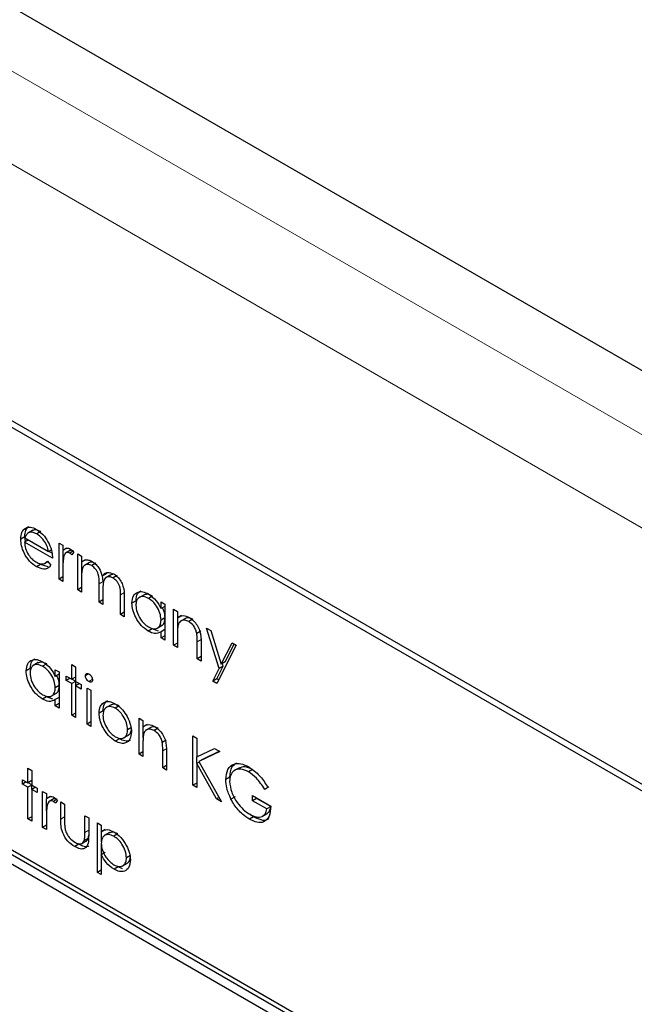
# Paper-space layout 'Blatt4' of a CAD drawing. Header units: millimetres. Extents: x 5 to 418, y 2 to 292.
# Tile 44 of 117: x 121.81 to 123.6, y 186.98 to 189.85. Entities that reach past the tile are written whole.
import ezdxf

# ---------------------------------------------------------------- set-up
doc = ezdxf.new("R2010")
doc.units = ezdxf.units.MM

psp = doc.layouts.new('Blatt4')

# ---------------------------------------------------------------- linework, layer by layer
at = {"color": 7, "linetype": 'Continuous', "lineweight": 25}
for p, q in [((129.3521, 185.5184), (118.1076, 192.0097)), ((126.6938, 185.8455), (120.7423, 189.2813)), ((126.6769, 185.8358), (120.7844, 189.2375)), ((121.8314, 188.3712), (121.8196, 188.3644)), ((121.844, 188.3608), (121.8293, 188.3523)), ((121.8441, 188.3607), (121.8323, 188.3539)), ((121.8676, 188.357), (121.8558, 188.3502)), ((121.8209, 188.3422), (121.8091, 188.3354)), ((121.8315, 188.3329), (121.8203, 188.3264)), ((121.9018, 188.2793), (121.8203, 188.3264)), ((121.8227, 188.3278), (121.8209, 188.3422)), ((121.8215, 188.3387), (121.8906, 188.2987)), ((121.8981, 188.303), (121.8906, 188.2987)), ((121.9004, 188.2938), (121.8912, 188.2991)), ((121.921, 188.3237), (121.9322, 188.3172)), ((121.921, 188.2184), (121.921, 188.3237)), ((121.9322, 188.3172), (121.9322, 188.3017)), ((121.944, 188.3085), (121.9322, 188.3017)), ((121.9328, 188.2672), (121.9328, 188.302)), ((121.9548, 188.3025), (121.9401, 188.294)), ((121.9617, 188.2999), (121.9523, 188.2945)), ((121.9642, 188.297), (121.958, 188.2893)), ((121.8783, 188.2639), (121.8884, 188.2697)), ((121.8871, 188.2712), (121.897, 188.2595)), ((121.9754, 188.2923), (121.9866, 188.2858)), ((121.9754, 188.187), (121.9754, 188.2923)), ((121.9866, 188.2858), (121.9866, 188.2675)), ((121.9984, 188.2743), (121.9866, 188.2675)), ((121.9872, 188.2294), (121.9872, 188.2679)), ((121.8667, 188.2615), (121.8549, 188.2547)), ((121.8888, 188.2543), (121.8667, 188.2615)), ((121.9322, 188.2473), (121.9322, 188.2119)), ((122.0096, 188.267), (121.9949, 188.2585)), ((122.0278, 188.2645), (122.0161, 188.2577)), ((121.9322, 188.2249), (121.921, 188.2184)), ((121.9322, 188.2119), (121.921, 188.2184)), ((121.9866, 188.2248), (121.9866, 188.1806)), ((122.0588, 188.2342), (122.047, 188.2273)), ((122.0495, 188.2113), (122.048, 188.2279)), ((122.072, 188.2312), (122.0573, 188.2226)), ((122.0588, 188.2342), (122.0621, 188.2378)), ((122.0903, 188.2285), (122.0785, 188.2217)), ((121.9866, 188.1935), (121.9754, 188.187)), ((121.9866, 188.1806), (121.9754, 188.187)), ((122.0377, 188.151), (122.0377, 188.2045)), ((122.0489, 188.1855), (122.0489, 188.1446)), ((122.0489, 188.1575), (122.0377, 188.151)), ((122.1001, 188.115), (122.1001, 188.1721)), ((122.1113, 188.1656), (122.1113, 188.1086)), ((122.1455, 188.1554), (122.1337, 188.1485)), ((122.1688, 188.1727), (122.154, 188.1642)), ((122.1935, 188.1689), (122.1817, 188.1621)), ((122.0489, 188.1446), (122.0377, 188.151)), ((122.2184, 188.1325), (122.2184, 188.152)), ((122.2184, 188.152), (122.2296, 188.1455)), ((122.2296, 188.1389), (122.2184, 188.1325)), ((122.2296, 188.1455), (122.2296, 188.0402)), ((122.2552, 188.1307), (122.2664, 188.1243)), ((122.2552, 188.0255), (122.2552, 188.1307)), ((122.2664, 188.1243), (122.2664, 188.1053)), ((122.1113, 188.1215), (122.1001, 188.115)), ((122.1113, 188.1086), (122.1001, 188.115)), ((122.2296, 188.1056), (122.2184, 188.0991)), ((122.2782, 188.1121), (122.2664, 188.1053)), ((122.267, 188.0732), (122.267, 188.1056)), ((122.2897, 188.1038), (122.275, 188.0953)), ((122.3109, 188.1011), (122.2991, 188.0943)), ((122.193, 188.0732), (122.1812, 188.0664)), ((122.2113, 188.0664), (122.193, 188.0732)), ((122.207, 188.0751), (122.2217, 188.0836)), ((122.2296, 188.0714), (122.2184, 188.0649)), ((122.3344, 188.0668), (122.3227, 188.06)), ((122.3512, 188.0753), (122.3632, 188.0684)), ((122.388, 187.9578), (122.3512, 188.0753)), ((122.3632, 188.0684), (122.3941, 187.9699)), ((122.2184, 188.0467), (122.2184, 188.0649)), ((122.2296, 188.0532), (122.2184, 188.0467)), ((122.2296, 188.0402), (122.2184, 188.0467)), ((122.2664, 188.0571), (122.2664, 188.019)), ((122.2664, 188.0319), (122.2552, 188.0255)), ((122.2664, 188.019), (122.2552, 188.0255)), ((122.324, 187.9858), (122.324, 188.0353)), ((122.3352, 188.0331), (122.3352, 187.9793)), ((122.4375, 188.0255), (122.3815, 187.9138)), ((122.3941, 187.9699), (122.4254, 188.0325)), ((122.4059, 187.9768), (122.4319, 188.0287)), ((122.4254, 188.0325), (122.4375, 188.0255)), ((122.3352, 187.9922), (122.324, 187.9858)), ((122.3352, 187.9793), (122.324, 187.9858)), ((121.8369, 187.9574), (121.8251, 187.9506)), ((121.8601, 187.9747), (121.8454, 187.9662)), ((121.8849, 187.9709), (121.8731, 187.9641)), ((121.9098, 187.9345), (121.9098, 187.954)), ((121.9098, 187.954), (121.921, 187.9475)), ((121.9578, 187.9688), (121.969, 187.9623)), ((121.9578, 187.9263), (121.9578, 187.9688)), ((121.969, 187.9623), (121.969, 187.9198)), ((122.3695, 187.9208), (122.388, 187.9578)), ((122.3812, 187.9276), (122.3998, 187.9646)), ((122.3998, 187.9646), (122.388, 187.9578)), ((122.4059, 187.9768), (122.3941, 187.9699)), ((122.3998, 187.9646), (122.3975, 187.9719)), ((123.4942, 186.4261), (120.9015, 187.9229)), ((123.506, 186.4329), (120.9133, 187.9297)), ((121.921, 187.941), (121.9098, 187.9345)), ((121.921, 187.9475), (121.921, 187.8423)), ((121.9418, 187.9355), (121.9578, 187.9263)), ((121.9418, 187.9226), (121.9418, 187.9355)), ((121.953, 187.9291), (121.9418, 187.9226)), ((121.9578, 187.9134), (121.9418, 187.9226)), ((121.969, 187.9328), (121.9578, 187.9263)), ((121.969, 187.9205), (121.9584, 187.9266)), ((122.0073, 187.9419), (121.9978, 187.9364)), ((122.0184, 187.9253), (122.0081, 187.9194)), ((122.3812, 187.9276), (122.3695, 187.9208)), ((122.3868, 187.9243), (122.3812, 187.9276)), ((120.9015, 187.8957), (123.4942, 186.3989)), ((121.921, 187.9076), (121.9098, 187.9011)), ((121.969, 187.9198), (121.9578, 187.9134)), ((121.9578, 187.821), (121.9578, 187.9134)), ((121.969, 187.9198), (121.985, 187.9106)), ((121.9802, 187.9134), (121.969, 187.9069)), ((121.969, 187.9069), (121.969, 187.8146)), ((121.985, 187.8977), (121.969, 187.9069)), ((121.9696, 187.9072), (121.9696, 187.9195)), ((121.985, 187.9106), (121.985, 187.8977)), ((122.0026, 187.9004), (122.0138, 187.894)), ((122.0026, 187.7952), (122.0026, 187.9004)), ((122.0138, 187.894), (122.0138, 187.7887)), ((122.3815, 187.9138), (122.3695, 187.9208)), ((121.8844, 187.8752), (121.8726, 187.8684)), ((121.9027, 187.8684), (121.8844, 187.8752)), ((121.8984, 187.8772), (121.9131, 187.8857)), ((121.921, 187.8734), (121.9098, 187.8669)), ((121.9098, 187.8487), (121.9098, 187.8669)), ((121.921, 187.8552), (121.9098, 187.8487)), ((121.921, 187.8423), (121.9098, 187.8487)), ((122.0729, 187.8519), (122.0581, 187.8434)), ((122.0967, 187.8486), (122.0849, 187.8418)), ((121.969, 187.8275), (121.9578, 187.821)), ((121.969, 187.8146), (121.9578, 187.821)), ((122.0495, 187.834), (122.0377, 187.8272)), ((122.1545, 187.8127), (122.1657, 187.8063)), ((122.1545, 187.7075), (122.1545, 187.8127)), ((122.0138, 187.8017), (122.0026, 187.7952)), ((122.0138, 187.7887), (122.0026, 187.7952)), ((122.1327, 187.7859), (122.1209, 187.7791)), ((122.1657, 187.8063), (122.1657, 187.7873)), ((122.1775, 187.7941), (122.1657, 187.7873)), ((122.1663, 187.7552), (122.1663, 187.7876)), ((122.189, 187.7859), (122.1743, 187.7774)), ((122.2102, 187.7831), (122.1984, 187.7763)), ((122.0968, 187.7526), (122.085, 187.7458)), ((122.109, 187.7549), (122.1237, 187.7634)), ((122.3112, 187.7611), (122.3224, 187.7546)), ((122.3112, 187.617), (122.3112, 187.7611)), ((122.3224, 187.7546), (122.3224, 187.6997)), ((122.1657, 187.7391), (122.1657, 187.701)), ((122.2337, 187.7488), (122.2219, 187.742)), ((122.3224, 187.6997), (122.3744, 187.7246)), ((122.3744, 187.7246), (122.3903, 187.7154)), ((122.1657, 187.714), (122.1545, 187.7075)), ((122.1657, 187.701), (122.1545, 187.7075)), ((122.2232, 187.6678), (122.2232, 187.7173)), ((122.2344, 187.7151), (122.2344, 187.6613)), ((122.323, 187.6804), (122.323, 187.7)), ((122.3903, 187.7154), (122.329, 187.6861)), ((122.3408, 187.6929), (122.329, 187.6861)), ((122.3892, 187.716), (122.3408, 187.6929)), ((121.8299, 187.6665), (121.8411, 187.66)), ((121.8299, 187.624), (121.8299, 187.6665)), ((122.2344, 187.6743), (122.2232, 187.6678)), ((122.2344, 187.6613), (122.2232, 187.6678)), ((122.33, 187.6845), (122.3224, 187.6801)), ((122.3224, 187.6801), (122.3224, 187.6106)), ((122.3802, 187.5772), (122.3224, 187.6801)), ((122.329, 187.6861), (122.3951, 187.5686)), ((122.4468, 187.6682), (122.432, 187.6597)), ((121.8411, 187.66), (121.8411, 187.6175)), ((122.4189, 187.6405), (122.4071, 187.6337)), ((122.4856, 187.6629), (122.4738, 187.6561)), ((121.8139, 187.6332), (121.8299, 187.624)), ((121.8139, 187.6203), (121.8139, 187.6332)), ((121.8251, 187.6268), (121.8139, 187.6203)), ((121.8299, 187.6111), (121.8139, 187.6203)), ((121.8411, 187.6305), (121.8299, 187.624)), ((121.8411, 187.6175), (121.8299, 187.6111)), ((121.8299, 187.5187), (121.8299, 187.6111)), ((121.8411, 187.6182), (121.8305, 187.6243)), ((121.8411, 187.6175), (121.8571, 187.6083)), ((121.8523, 187.6111), (121.8411, 187.6046)), ((121.8417, 187.605), (121.8417, 187.6172)), ((121.8571, 187.6083), (121.8571, 187.5954)), ((122.3224, 187.6235), (122.3112, 187.617)), ((122.3224, 187.6106), (122.3112, 187.617)), ((122.5324, 187.6119), (122.5207, 187.605)), ((122.5303, 187.61), (122.5207, 187.605)), ((121.8411, 187.6046), (121.8411, 187.5123)), ((121.8571, 187.5954), (121.8411, 187.6046)), ((121.873, 187.5991), (121.8842, 187.5926)), ((121.873, 187.4938), (121.873, 187.5991)), ((121.8842, 187.5926), (121.8842, 187.5771)), ((121.896, 187.5839), (121.8842, 187.5771)), ((121.9068, 187.5779), (121.8921, 187.5694)), ((122.3878, 187.5816), (122.3802, 187.5772)), ((122.4342, 187.5832), (122.4224, 187.5764)), ((122.4855, 187.5866), (122.5383, 187.5561)), ((122.4855, 187.5718), (122.4855, 187.5866)), ((122.4973, 187.5786), (122.4855, 187.5718)), ((122.4973, 187.5786), (122.4973, 187.5798)), ((122.5388, 187.5546), (122.4973, 187.5786)), ((121.8848, 187.5426), (121.8848, 187.5775)), ((121.9137, 187.5753), (121.9044, 187.5699)), ((121.9162, 187.5724), (121.9101, 187.5647)), ((121.9258, 187.5686), (121.937, 187.5622)), ((121.9258, 187.5183), (121.9258, 187.5686)), ((121.937, 187.5622), (121.937, 187.5133)), ((122.3951, 187.5686), (122.3802, 187.5772)), ((122.5271, 187.5478), (122.4855, 187.5718)), ((122.5379, 187.5541), (122.5271, 187.5478)), ((121.8411, 187.5252), (121.8299, 187.5187)), ((121.8842, 187.5227), (121.8842, 187.4874)), ((121.9962, 187.528), (122.0074, 187.5215)), ((121.9962, 187.4792), (121.9962, 187.528)), ((122.0074, 187.5215), (122.0074, 187.4703)), ((122.4882, 187.5247), (122.4765, 187.5179)), ((122.4882, 187.5247), (122.4785, 187.5317)), ((122.5137, 187.5262), (122.5285, 187.5347)), ((121.8411, 187.5123), (121.8299, 187.5187)), ((121.8842, 187.5003), (121.873, 187.4938)), ((121.8842, 187.4874), (121.873, 187.4938)), ((122.033, 187.5068), (122.0441, 187.5003)), ((122.033, 187.3627), (122.033, 187.5068)), ((122.0441, 187.5003), (122.0441, 187.4808)), ((122.0061, 187.4614), (122.0074, 187.4715)), ((122.0559, 187.4876), (122.0441, 187.4808)), ((122.0447, 187.4514), (122.0447, 187.4812)), ((122.0677, 187.4786), (122.053, 187.4701)), ((122.0927, 187.4748), (122.0809, 187.468)), ((121.9785, 187.4447), (121.9667, 187.4379)), ((121.9872, 187.4467), (122.0019, 187.4552)), ((122.0061, 187.4614), (121.9943, 187.4546)), ((122.0447, 187.4145), (122.0447, 187.4439)), ((122.0559, 187.4209), (122.0441, 187.4141)), ((122.0441, 187.4141), (122.0441, 187.3563)), ((122.1295, 187.4122), (122.1177, 187.4054)), ((122.0931, 187.3785), (122.0813, 187.3717)), ((122.1064, 187.3734), (122.0931, 187.3785)), ((122.1054, 187.3813), (122.1202, 187.3898)), ((122.0441, 187.3692), (122.033, 187.3627)), ((122.0441, 187.3563), (122.033, 187.3627))]:
    psp.add_line(p, q, dxfattribs=at)
at = {"color": 7, "linetype": 'Continuous', "lineweight": 18}
for p, q in [((120.1216, 190.6603), (127.5503, 186.3718)), ((127.4324, 186.1676), (120.0037, 190.4561)), ((122.0495, 188.2113), (122.0377, 188.2045)), ((122.1119, 188.1789), (122.1001, 188.1721)), ((122.3358, 188.0421), (122.324, 188.0353)), ((122.235, 187.7241), (122.2232, 187.7173)), ((121.937, 187.5248), (121.9258, 187.5183)), ((122.0074, 187.4856), (121.9962, 187.4792))]:
    psp.add_line(p, q, dxfattribs=at)
at = {"color": 7, "linetype": 'Continuous', "lineweight": 25}
for points, knots in [([(121.8091, 188.3354), (121.8096, 188.3422), (121.8106, 188.3544), (121.8168, 188.3614), (121.8196, 188.3644)], [0, 0, 0, 0, 0.559427, 1, 1, 1, 1]), ([(121.8196, 188.3644), (121.8252, 188.3676), (121.8352, 188.3732), (121.8491, 188.3665), (121.8552, 188.3635)], [0, 0, 0, 0, 0.558577, 1, 1, 1, 1]), ([(121.8209, 188.3422), (121.8214, 188.349), (121.8224, 188.3612), (121.8286, 188.3682), (121.8314, 188.3712)], [0, 0, 0, 0, 0.559427, 1, 1, 1, 1]), ([(121.8323, 188.3539), (121.8296, 188.3519), (121.8247, 188.3484), (121.8224, 188.3416), (121.8215, 188.3387)], [0, 0, 0, 0, 0.558795, 1, 1, 1, 1]), ([(121.8558, 188.3502), (121.8509, 188.3525), (121.8423, 188.3567), (121.8354, 188.3548), (121.8323, 188.3539)], [0, 0, 0, 0, 0.559458, 1, 1, 1, 1]), ([(121.8676, 188.357), (121.8627, 188.3593), (121.8541, 188.3635), (121.8471, 188.3616), (121.8441, 188.3607)], [0, 0, 0, 0, 0.559458, 1, 1, 1, 1]), ([(121.8552, 188.3635), (121.8633, 188.3577), (121.8778, 188.3474), (121.8876, 188.3295), (121.8919, 188.3216)], [0, 0, 0, 0, 0.558919, 1, 1, 1, 1]), ([(121.8549, 188.2547), (121.848, 188.2594), (121.8342, 188.2689), (121.8192, 188.2928), (121.8106, 188.3158), (121.8096, 188.3288), (121.8091, 188.3354)], [0, 0, 0, 0, 0.279885, 0.558859, 0.779462, 1, 1, 1, 1]), ([(121.8203, 188.3264), (121.8209, 188.3204), (121.822, 188.3083), (121.8308, 188.2903), (121.8419, 188.2763), (121.8496, 188.2711), (121.8535, 188.2684)], [0, 0, 0, 0, 0.279963, 0.559359, 0.779526, 1, 1, 1, 1]), ([(121.8906, 188.2987), (121.8893, 188.3045), (121.8865, 188.316), (121.877, 188.3316), (121.8663, 188.3432), (121.8593, 188.3479), (121.8558, 188.3502)], [0, 0, 0, 0, 0.280138, 0.559194, 0.779598, 1, 1, 1, 1]), ([(121.8919, 188.3216), (121.8952, 188.3134), (121.901, 188.2987), (121.9016, 188.2853), (121.9018, 188.2793)], [0, 0, 0, 0, 0.558897, 1, 1, 1, 1]), ([(121.9322, 188.3017), (121.9353, 188.3048), (121.9397, 188.3092), (121.9483, 188.3091), (121.9524, 188.3072), (121.9544, 188.3062)], [0, 0, 0, 0, 0.558788, 0.779481, 1, 1, 1, 1]), ([(121.9523, 188.2945), (121.9497, 188.2954), (121.9444, 188.2971), (121.9376, 188.2925), (121.9355, 188.2862), (121.9342, 188.2823)], [0, 0, 0, 0, 0.278336, 0.558768, 1, 1, 1, 1]), ([(121.9594, 188.3023), (121.9584, 188.3026), (121.956, 188.3033), (121.9545, 188.3019), (121.9536, 188.3011)], [0, 0, 0, 0, 0.4111618, 1, 1, 1, 1]), ([(121.9544, 188.3062), (121.9564, 188.3048), (121.9598, 188.3023), (121.9629, 188.2986), (121.9642, 188.297)], [0, 0, 0, 0, 0.559243, 1, 1, 1, 1]), ([(121.8535, 188.2684), (121.8581, 188.2663), (121.8657, 188.2628), (121.8753, 188.2625), (121.882, 188.2657), (121.8854, 188.2694), (121.8871, 188.2712)], [0, 0, 0, 0, 0.339465, 0.559626, 0.779498, 1, 1, 1, 1]), ([(121.9342, 188.2823), (121.9335, 188.276), (121.9322, 188.2648), (121.9322, 188.2527), (121.9322, 188.2473)], [0, 0, 0, 0, 0.559636, 1, 1, 1, 1]), ([(121.958, 188.2893), (121.957, 188.2905), (121.9552, 188.2925), (121.9532, 188.2939), (121.9523, 188.2945)], [0, 0, 0, 0, 0.560396, 1, 1, 1, 1]), ([(121.9866, 188.2675), (121.9886, 188.2695), (121.9922, 188.2731), (121.9971, 188.2744), (121.9992, 188.275)], [0, 0, 0, 0, 0.560148, 1, 1, 1, 1]), ([(121.9992, 188.275), (122.0026, 188.2748), (122.0086, 188.2744), (122.0151, 188.271), (122.018, 188.2695)], [0, 0, 0, 0, 0.559743, 1, 1, 1, 1]), ([(122.0219, 188.2665), (122.0203, 188.2672), (122.015, 188.2693), (122.011, 188.2674), (122.0082, 188.2662)], [0, 0, 0, 0, 0.309221, 1, 1, 1, 1]), ([(122.018, 188.2695), (122.0217, 188.267), (122.0289, 188.2619), (122.0408, 188.2473), (122.0447, 188.2349), (122.047, 188.2273)], [0, 0, 0, 0, 0.280809, 0.561507, 1, 1, 1, 1]), ([(121.897, 188.2595), (121.8945, 188.2562), (121.8894, 188.2496), (121.8751, 188.2456), (121.8626, 188.2513), (121.8549, 188.2547)], [0, 0, 0, 0, 0.280919, 0.561407, 1, 1, 1, 1]), ([(122.0161, 188.2577), (122.0124, 188.2593), (122.005, 188.2625), (121.9958, 188.2601), (121.9868, 188.2496), (121.9867, 188.2351), (121.9866, 188.2248)], [0, 0, 0, 0, 0.186544, 0.37335, 0.56013, 1, 1, 1, 1]), ([(122.0377, 188.2045), (122.0381, 188.2138), (122.0385, 188.2254), (122.0323, 188.2409), (122.026, 188.2504), (122.02, 188.2548), (122.0161, 188.2577)], [0, 0, 0, 0, 0.500537, 0.625897, 0.751368, 1, 1, 1, 1]), ([(122.047, 188.2273), (122.0491, 188.23), (122.0532, 188.2353), (122.0642, 188.2398), (122.0743, 188.2359), (122.0804, 188.2335)], [0, 0, 0, 0, 0.281263, 0.562094, 1, 1, 1, 1]), ([(122.0785, 188.2217), (122.0759, 188.2229), (122.0707, 188.2255), (122.0636, 188.2256), (122.0576, 188.2234), (122.0488, 188.2134), (122.0489, 188.1979), (122.0489, 188.1855)], [0, 0, 0, 0, 0.1253168, 0.2506622, 0.3760864, 0.501515, 1, 1, 1, 1]), ([(122.083, 188.2315), (122.0828, 188.2316), (122.0802, 188.2327), (122.0757, 188.2325), (122.0722, 188.2308), (122.0706, 188.2301)], [0, 0, 0, 0, 0.023662, 0.556677, 1, 1, 1, 1]), ([(122.1001, 188.1721), (122.1004, 188.1809), (122.1007, 188.1919), (122.094, 188.2063), (122.0879, 188.215), (122.0823, 188.219), (122.0785, 188.2217)], [0, 0, 0, 0, 0.499445, 0.624933, 0.750561, 1, 1, 1, 1]), ([(122.0804, 188.2335), (122.0842, 188.2309), (122.0918, 188.2257), (122.1016, 188.2127), (122.111, 188.1912), (122.1112, 188.1762), (122.1113, 188.1656)], [0, 0, 0, 0, 0.186885, 0.373579, 0.560268, 1, 1, 1, 1]), ([(122.1337, 188.1485), (122.1346, 188.1561), (122.1363, 188.1713), (122.1495, 188.1812), (122.1651, 188.183), (122.1761, 188.1777), (122.1816, 188.1751)], [0, 0, 0, 0, 0.279413, 0.559191, 0.779548, 1, 1, 1, 1]), ([(122.1455, 188.1554), (122.1462, 188.1632), (122.1474, 188.1768), (122.156, 188.1821), (122.1597, 188.1843)], [0, 0, 0, 0, 0.573159, 1, 1, 1, 1]), ([(122.1817, 188.1621), (122.1764, 188.1645), (122.1657, 188.1692), (122.1535, 188.1652), (122.1462, 188.1557), (122.1453, 188.1465), (122.1449, 188.1419)], [0, 0, 0, 0, 0.279767, 0.559291, 0.779719, 1, 1, 1, 1]), ([(122.1935, 188.1689), (122.1881, 188.1714), (122.1782, 188.1761), (122.1709, 188.1726), (122.1676, 188.1711)], [0, 0, 0, 0, 0.551084, 1, 1, 1, 1]), ([(122.1816, 188.1751), (122.1898, 188.1693), (122.2045, 188.1589), (122.2142, 188.1406), (122.2184, 188.1325)], [0, 0, 0, 0, 0.559062, 1, 1, 1, 1]), ([(122.2184, 188.0991), (122.2178, 188.1057), (122.2166, 188.1189), (122.2066, 188.1384), (122.1944, 188.1536), (122.186, 188.1592), (122.1817, 188.1621)], [0, 0, 0, 0, 0.27966, 0.55921, 0.779487, 1, 1, 1, 1]), ([(122.1812, 188.0664), (122.1742, 188.0713), (122.1602, 188.0813), (122.1447, 188.1052), (122.1351, 188.1287), (122.1342, 188.1419), (122.1337, 188.1485)], [0, 0, 0, 0, 0.279573, 0.559333, 0.779589, 1, 1, 1, 1]), ([(122.1449, 188.1419), (122.1456, 188.1354), (122.1471, 188.1222), (122.157, 188.1028), (122.169, 188.0877), (122.1774, 188.0819), (122.1816, 188.079)], [0, 0, 0, 0, 0.279429, 0.559146, 0.77957, 1, 1, 1, 1]), ([(122.2302, 188.1059), (122.2299, 188.1125), (122.2294, 188.1221), (122.2241, 188.1318), (122.2225, 188.1348)], [0, 0, 0, 0, 0.692809, 1, 1, 1, 1]), ([(122.1816, 188.079), (122.187, 188.0767), (122.1976, 188.072), (122.2101, 188.0754), (122.2173, 188.0851), (122.2181, 188.0944), (122.2184, 188.0991)], [0, 0, 0, 0, 0.279822, 0.559387, 0.779603, 1, 1, 1, 1]), ([(122.22, 188.0834), (122.2206, 188.0835), (122.2248, 188.0844), (122.2289, 188.0923), (122.2298, 188.1014), (122.2302, 188.1059)], [0, 0, 0, 0, 0.086461, 0.543043, 1, 1, 1, 1]), ([(122.2664, 188.1053), (122.2717, 188.1088), (122.2812, 188.1152), (122.295, 188.1089), (122.3011, 188.1061)], [0, 0, 0, 0, 0.559141, 1, 1, 1, 1]), ([(122.2991, 188.0943), (122.2952, 188.0961), (122.2873, 188.0997), (122.278, 188.0977), (122.2713, 188.0927), (122.2692, 188.0871), (122.2681, 188.0843)], [0, 0, 0, 0, 0.279553, 0.559373, 0.779703, 1, 1, 1, 1]), ([(122.3109, 188.1011), (122.307, 188.1028), (122.2992, 188.1063), (122.2916, 188.1055), (122.2888, 188.1031), (122.2884, 188.1028)], [0, 0, 0, 0, 0.46626, 0.932968, 1, 1, 1, 1]), ([(122.3011, 188.1061), (122.3052, 188.1033), (122.3133, 188.0978), (122.3241, 188.084), (122.335, 188.0609), (122.3351, 188.0445), (122.3352, 188.0331)], [0, 0, 0, 0, 0.187021, 0.37389, 0.56061, 1, 1, 1, 1]), ([(122.2184, 188.0649), (122.2125, 188.0618), (122.202, 188.0564), (122.1876, 188.0633), (122.1812, 188.0664)], [0, 0, 0, 0, 0.558763, 1, 1, 1, 1]), ([(122.2681, 188.0843), (122.2675, 188.0794), (122.2664, 188.0707), (122.2664, 188.0612), (122.2664, 188.0571)], [0, 0, 0, 0, 0.559658, 1, 1, 1, 1]), ([(122.3227, 188.06), (122.3218, 188.0639), (122.32, 188.0716), (122.3119, 188.0855), (122.304, 188.091), (122.2991, 188.0943)], [0, 0, 0, 0, 0.281192, 0.561331, 1, 1, 1, 1]), ([(122.324, 188.0353), (122.324, 188.0398), (122.324, 188.0478), (122.3231, 188.0563), (122.3227, 188.06)], [0, 0, 0, 0, 0.560255, 1, 1, 1, 1]), ([(121.8251, 187.9506), (121.8259, 187.9581), (121.8277, 187.9733), (121.8409, 187.9832), (121.8565, 187.985), (121.8675, 187.9797), (121.8729, 187.9771)], [0, 0, 0, 0, 0.279413, 0.559191, 0.779548, 1, 1, 1, 1]), ([(121.8369, 187.9574), (121.8376, 187.9652), (121.8388, 187.9788), (121.8474, 187.9841), (121.8511, 187.9863)], [0, 0, 0, 0, 0.573159, 1, 1, 1, 1]), ([(121.8731, 187.9641), (121.8678, 187.9665), (121.8571, 187.9712), (121.8449, 187.9672), (121.8376, 187.9577), (121.8367, 187.9485), (121.8363, 187.944)], [0, 0, 0, 0, 0.2797672, 0.5592905, 0.7797189, 1, 1, 1, 1]), ([(121.8849, 187.9709), (121.8794, 187.9735), (121.8696, 187.9781), (121.8623, 187.9747), (121.859, 187.9731)], [0, 0, 0, 0, 0.551084, 1, 1, 1, 1]), ([(121.8729, 187.9771), (121.8812, 187.9713), (121.8959, 187.9609), (121.9056, 187.9426), (121.9098, 187.9345)], [0, 0, 0, 0, 0.559062, 1, 1, 1, 1]), ([(121.9098, 187.9011), (121.9092, 187.9077), (121.908, 187.9209), (121.898, 187.9404), (121.8858, 187.9556), (121.8773, 187.9613), (121.8731, 187.9641)], [0, 0, 0, 0, 0.27966, 0.55921, 0.779487, 1, 1, 1, 1]), ([(121.8726, 187.8684), (121.8656, 187.8734), (121.8516, 187.8833), (121.8361, 187.9072), (121.8265, 187.9307), (121.8255, 187.9439), (121.8251, 187.9506)], [0, 0, 0, 0, 0.2795734, 0.559333, 0.7795891, 1, 1, 1, 1]), ([(121.8363, 187.944), (121.837, 187.9374), (121.8385, 187.9242), (121.8484, 187.9048), (121.8604, 187.8898), (121.8688, 187.884), (121.873, 187.8811)], [0, 0, 0, 0, 0.279429, 0.559146, 0.77957, 1, 1, 1, 1]), ([(121.9216, 187.9079), (121.9213, 187.9146), (121.9208, 187.9241), (121.9155, 187.9339), (121.9139, 187.9369)], [0, 0, 0, 0, 0.6928092, 1, 1, 1, 1]), ([(121.9978, 187.9364), (121.998, 187.938), (121.9984, 187.9411), (122.0013, 187.943), (122.0046, 187.9432), (122.007, 187.9421), (122.0081, 187.9416)], [0, 0, 0, 0, 0.279289, 0.558897, 0.779452, 1, 1, 1, 1]), ([(122.0081, 187.9194), (122.0067, 187.9204), (122.0037, 187.9225), (122.0004, 187.9273), (121.9982, 187.9322), (121.9979, 187.935), (121.9978, 187.9364)], [0, 0, 0, 0, 0.279784, 0.559698, 0.779921, 1, 1, 1, 1]), ([(122.0081, 187.9416), (122.0096, 187.9405), (122.0126, 187.9385), (122.016, 187.9336), (122.0182, 187.9286), (122.0184, 187.9258), (122.0186, 187.9244)], [0, 0, 0, 0, 0.279869, 0.559866, 0.779911, 1, 1, 1, 1]), ([(122.0186, 187.9244), (122.0183, 187.9228), (122.0179, 187.9197), (122.0149, 187.9179), (122.0116, 187.9177), (122.0093, 187.9188), (122.0081, 187.9194)], [0, 0, 0, 0, 0.27916, 0.558862, 0.779356, 1, 1, 1, 1]), ([(121.873, 187.8811), (121.8783, 187.8787), (121.889, 187.8741), (121.9015, 187.8774), (121.9087, 187.8872), (121.9095, 187.8965), (121.9098, 187.9011)], [0, 0, 0, 0, 0.279822, 0.559387, 0.779603, 1, 1, 1, 1]), ([(121.9114, 187.8854), (121.912, 187.8856), (121.9161, 187.8864), (121.9203, 187.8944), (121.9212, 187.9034), (121.9216, 187.9079)], [0, 0, 0, 0, 0.086461, 0.543043, 1, 1, 1, 1]), ([(121.9098, 187.8669), (121.9039, 187.8639), (121.8934, 187.8584), (121.879, 187.8653), (121.8726, 187.8684)], [0, 0, 0, 0, 0.5587633, 1, 1, 1, 1]), ([(122.0377, 187.8272), (122.0384, 187.8346), (122.0396, 187.8478), (122.047, 187.8544), (122.0502, 187.8573)], [0, 0, 0, 0, 0.559285, 1, 1, 1, 1]), ([(122.0849, 187.8418), (122.0796, 187.8441), (122.0689, 187.8488), (122.0573, 187.844), (122.05, 187.8346), (122.0493, 187.8253), (122.0489, 187.8207)], [0, 0, 0, 0, 0.2794842, 0.5592561, 0.7795472, 1, 1, 1, 1]), ([(122.0495, 187.834), (122.0502, 187.8414), (122.0514, 187.8546), (122.0588, 187.8612), (122.062, 187.8641)], [0, 0, 0, 0, 0.559285, 1, 1, 1, 1]), ([(122.0502, 187.8573), (122.0559, 187.8597), (122.0659, 187.864), (122.0791, 187.8576), (122.085, 187.8547)], [0, 0, 0, 0, 0.55888, 1, 1, 1, 1]), ([(122.0967, 187.8486), (122.0913, 187.8511), (122.0817, 187.8556), (122.0748, 187.8519), (122.0718, 187.8503)], [0, 0, 0, 0, 0.564377, 1, 1, 1, 1]), ([(122.1209, 187.7791), (122.1203, 187.7856), (122.1191, 187.7987), (122.1092, 187.8179), (122.0975, 187.8332), (122.0891, 187.839), (122.0849, 187.8418)], [0, 0, 0, 0, 0.279586, 0.559398, 0.779653, 1, 1, 1, 1]), ([(122.085, 187.8547), (122.0924, 187.8496), (122.1056, 187.8403), (122.1153, 187.8244), (122.1196, 187.8174)], [0, 0, 0, 0, 0.559182, 1, 1, 1, 1]), ([(122.085, 187.7458), (122.078, 187.7506), (122.064, 187.7603), (122.0487, 187.7841), (122.0393, 187.8074), (122.0382, 187.8206), (122.0377, 187.8272)], [0, 0, 0, 0, 0.279776, 0.559179, 0.779592, 1, 1, 1, 1]), ([(122.0489, 187.8207), (122.0496, 187.8142), (122.0509, 187.8013), (122.0605, 187.782), (122.0725, 187.7672), (122.0808, 187.7616), (122.0849, 187.7587)], [0, 0, 0, 0, 0.279618, 0.559167, 0.779512, 1, 1, 1, 1]), ([(122.1196, 187.8174), (122.1236, 187.8088), (122.1308, 187.7934), (122.1317, 187.7791), (122.1321, 187.7728)], [0, 0, 0, 0, 0.559216, 1, 1, 1, 1]), ([(122.0849, 187.7587), (122.0902, 187.7564), (122.1008, 187.7517), (122.1127, 187.7557), (122.1197, 187.7655), (122.1205, 187.7746), (122.1209, 187.7791)], [0, 0, 0, 0, 0.279745, 0.559113, 0.779606, 1, 1, 1, 1]), ([(122.1219, 187.7633), (122.1228, 187.7636), (122.1271, 187.7646), (122.1313, 187.7726), (122.1322, 187.7815), (122.1327, 187.7859)], [0, 0, 0, 0, 0.119123, 0.559661, 1, 1, 1, 1]), ([(122.1657, 187.7873), (122.171, 187.7908), (122.1805, 187.7972), (122.1943, 187.7909), (122.2004, 187.7881)], [0, 0, 0, 0, 0.559141, 1, 1, 1, 1]), ([(122.1984, 187.7763), (122.1945, 187.7781), (122.1865, 187.7817), (122.1773, 187.7797), (122.1705, 187.7747), (122.1684, 187.7691), (122.1674, 187.7663)], [0, 0, 0, 0, 0.279553, 0.559373, 0.779703, 1, 1, 1, 1]), ([(122.2102, 187.7831), (122.2063, 187.7849), (122.1985, 187.7883), (122.1908, 187.7875), (122.188, 187.7851), (122.1877, 187.7848)], [0, 0, 0, 0, 0.46626, 0.932968, 1, 1, 1, 1]), ([(122.2004, 187.7881), (122.2044, 187.7853), (122.2126, 187.7798), (122.2233, 187.766), (122.2342, 187.7429), (122.2343, 187.7266), (122.2344, 187.7151)], [0, 0, 0, 0, 0.187021, 0.37389, 0.56061, 1, 1, 1, 1]), ([(122.1321, 187.7728), (122.1312, 187.7652), (122.1295, 187.7502), (122.117, 187.7395), (122.1014, 187.7378), (122.0904, 187.7431), (122.085, 187.7458)], [0, 0, 0, 0, 0.2795212, 0.5593812, 0.7795068, 1, 1, 1, 1]), ([(122.1291, 187.7493), (122.1284, 187.7486), (122.1245, 187.7446), (122.1129, 187.745), (122.1021, 187.75), (122.0968, 187.7526)], [0, 0, 0, 0, 0.100871, 0.55006, 1, 1, 1, 1]), ([(122.1674, 187.7663), (122.1668, 187.7615), (122.1657, 187.7527), (122.1657, 187.7433), (122.1657, 187.7391)], [0, 0, 0, 0, 0.5596576, 1, 1, 1, 1]), ([(122.2219, 187.742), (122.221, 187.7459), (122.2192, 187.7536), (122.2111, 187.7675), (122.2032, 187.773), (122.1984, 187.7763)], [0, 0, 0, 0, 0.281192, 0.561331, 1, 1, 1, 1]), ([(122.2232, 187.7173), (122.2233, 187.7218), (122.2233, 187.7298), (122.2223, 187.7383), (122.2219, 187.742)], [0, 0, 0, 0, 0.560255, 1, 1, 1, 1]), ([(122.4071, 187.6337), (122.4084, 187.6443), (122.4108, 187.6654), (122.4288, 187.6804), (122.4511, 187.6818), (122.4665, 187.6744), (122.4742, 187.6706)], [0, 0, 0, 0, 0.27959, 0.559072, 0.779411, 1, 1, 1, 1]), ([(122.4738, 187.6561), (122.4659, 187.6595), (122.4502, 187.6664), (122.4317, 187.6617), (122.4204, 187.6481), (122.419, 187.6346), (122.4183, 187.6278)], [0, 0, 0, 0, 0.279847, 0.559555, 0.779847, 1, 1, 1, 1]), ([(122.4189, 187.6405), (122.4199, 187.6515), (122.4217, 187.6708), (122.4337, 187.6785), (122.4389, 187.6819)], [0, 0, 0, 0, 0.56748, 1, 1, 1, 1]), ([(122.4856, 187.6629), (122.4776, 187.6666), (122.4625, 187.6735), (122.451, 187.6688), (122.4456, 187.6666)], [0, 0, 0, 0, 0.530787, 1, 1, 1, 1]), ([(122.4742, 187.6706), (122.4814, 187.6659), (122.4931, 187.6581), (122.5084, 187.6421), (122.5201, 187.6267), (122.5269, 187.6156), (122.5303, 187.61)], [0, 0, 0, 0, 0.339527, 0.559586, 0.779731, 1, 1, 1, 1]), ([(122.5207, 187.605), (122.5129, 187.6168), (122.4992, 187.6379), (122.4816, 187.6505), (122.4738, 187.6561)], [0, 0, 0, 0, 0.55984, 1, 1, 1, 1]), ([(122.4224, 187.5764), (122.4175, 187.5874), (122.4087, 187.6072), (122.4076, 187.6256), (122.4071, 187.6337)], [0, 0, 0, 0, 0.559317, 1, 1, 1, 1]), ([(122.4183, 187.6278), (122.4196, 187.6176), (122.4222, 187.597), (122.4387, 187.5674), (122.4579, 187.5452), (122.4709, 187.5365), (122.4774, 187.5321)], [0, 0, 0, 0, 0.279061, 0.558584, 0.779236, 1, 1, 1, 1]), ([(121.8842, 187.5771), (121.8874, 187.5803), (121.8917, 187.5846), (121.9003, 187.5845), (121.9044, 187.5826), (121.9065, 187.5816)], [0, 0, 0, 0, 0.558788, 0.779481, 1, 1, 1, 1]), ([(121.9114, 187.5777), (121.9104, 187.578), (121.908, 187.5787), (121.9065, 187.5774), (121.9056, 187.5766)], [0, 0, 0, 0, 0.4111618, 1, 1, 1, 1]), ([(121.9065, 187.5816), (121.9084, 187.5802), (121.9119, 187.5778), (121.9149, 187.574), (121.9162, 187.5724)], [0, 0, 0, 0, 0.559243, 1, 1, 1, 1]), ([(121.8862, 187.5577), (121.8855, 187.5514), (121.8842, 187.5402), (121.8842, 187.5281), (121.8842, 187.5227)], [0, 0, 0, 0, 0.559636, 1, 1, 1, 1]), ([(121.9044, 187.5699), (121.9017, 187.5708), (121.8964, 187.5725), (121.8896, 187.568), (121.8875, 187.5616), (121.8862, 187.5577)], [0, 0, 0, 0, 0.278336, 0.558768, 1, 1, 1, 1]), ([(121.9101, 187.5647), (121.9091, 187.5659), (121.9072, 187.5679), (121.9052, 187.5693), (121.9044, 187.5699)], [0, 0, 0, 0, 0.560396, 1, 1, 1, 1]), ([(122.4765, 187.5179), (122.4695, 187.5224), (122.4581, 187.5298), (122.4432, 187.5449), (122.4316, 187.5597), (122.4255, 187.5708), (122.4224, 187.5764)], [0, 0, 0, 0, 0.339789, 0.559872, 0.779908, 1, 1, 1, 1]), ([(122.5383, 187.5561), (122.5375, 187.5457), (122.5359, 187.5249), (122.5202, 187.5083), (122.4986, 187.5069), (122.4839, 187.5142), (122.4765, 187.5179)], [0, 0, 0, 0, 0.280351, 0.559367, 0.779371, 1, 1, 1, 1]), ([(122.5267, 187.5344), (122.5295, 187.5361), (122.5347, 187.5392), (122.5364, 187.5465), (122.5372, 187.5498)], [0, 0, 0, 0, 0.551016, 1, 1, 1, 1]), ([(122.4774, 187.5321), (122.4839, 187.529), (122.4967, 187.5227), (122.5125, 187.5243), (122.5235, 187.5328), (122.5259, 187.5428), (122.5271, 187.5478)], [0, 0, 0, 0, 0.280254, 0.559912, 0.779941, 1, 1, 1, 1]), ([(122.5317, 187.5195), (122.5309, 187.5186), (122.5261, 187.5129), (122.5099, 187.5144), (122.4955, 187.5213), (122.4882, 187.5247)], [0, 0, 0, 0, 0.089239, 0.543973, 1, 1, 1, 1]), ([(121.9667, 187.4379), (121.9597, 187.4426), (121.9459, 187.4518), (121.9265, 187.4841), (121.9261, 187.5053), (121.9258, 187.5183)], [0, 0, 0, 0, 0.28097, 0.559785, 1, 1, 1, 1]), ([(121.937, 187.5133), (121.937, 187.5087), (121.937, 187.5005), (121.9382, 187.4916), (121.9388, 187.4877)], [0, 0, 0, 0, 0.560377, 1, 1, 1, 1]), ([(121.9388, 187.4877), (121.9402, 187.4834), (121.9429, 187.4747), (121.9529, 187.4605), (121.9615, 187.4545), (121.9668, 187.4508)], [0, 0, 0, 0, 0.280117, 0.560544, 1, 1, 1, 1]), ([(122.0074, 187.4703), (122.0073, 187.4625), (122.0071, 187.447), (121.9983, 187.4315), (121.9827, 187.4298), (121.972, 187.4352), (121.9667, 187.4379)], [0, 0, 0, 0, 0.281501, 0.559646, 0.779298, 1, 1, 1, 1]), ([(121.9943, 187.4546), (121.995, 187.459), (121.9962, 187.4667), (121.9962, 187.4754), (121.9962, 187.4792)], [0, 0, 0, 0, 0.559371, 1, 1, 1, 1]), ([(122.0441, 187.4808), (122.0498, 187.4845), (122.06, 187.491), (122.0745, 187.484), (122.081, 187.4809)], [0, 0, 0, 0, 0.558418, 1, 1, 1, 1]), ([(122.0809, 187.468), (122.0755, 187.4705), (122.0647, 187.4754), (122.0525, 187.4712), (122.0452, 187.4615), (122.0445, 187.4521), (122.0441, 187.4474)], [0, 0, 0, 0, 0.279747, 0.559315, 0.779515, 1, 1, 1, 1]), ([(122.0927, 187.4748), (122.0872, 187.4775), (122.0772, 187.4822), (122.0699, 187.4787), (122.0666, 187.4771)], [0, 0, 0, 0, 0.551137, 1, 1, 1, 1]), ([(122.1177, 187.4054), (122.117, 187.4119), (122.1155, 187.4251), (122.1056, 187.4445), (122.0935, 187.4594), (122.0851, 187.4652), (122.0809, 187.468)], [0, 0, 0, 0, 0.279387, 0.559092, 0.779508, 1, 1, 1, 1]), ([(122.081, 187.4809), (122.088, 187.4759), (122.102, 187.466), (122.1175, 187.4424), (122.1274, 187.419), (122.1284, 187.4057), (122.1289, 187.399)], [0, 0, 0, 0, 0.279627, 0.559432, 0.779703, 1, 1, 1, 1]), ([(121.9668, 187.4508), (121.97, 187.4491), (121.9765, 187.4458), (121.9848, 187.4456), (121.9911, 187.4484), (121.9932, 187.4525), (121.9943, 187.4546)], [0, 0, 0, 0, 0.28027, 0.560007, 0.780074, 1, 1, 1, 1]), ([(122.0079, 187.4401), (122.0079, 187.44), (122.0054, 187.436), (121.994, 187.4374), (121.9836, 187.4423), (121.9785, 187.4447)], [0, 0, 0, 0, 0.010224, 0.503933, 1, 1, 1, 1]), ([(122.0002, 187.4547), (122.001, 187.455), (122.0037, 187.4562), (122.0051, 187.4592), (122.0061, 187.4614)], [0, 0, 0, 0, 0.285818, 1, 1, 1, 1]), ([(122.0441, 187.4474), (122.0447, 187.4409), (122.0459, 187.4278), (122.0561, 187.4082), (122.0684, 187.3935), (122.0768, 187.3877), (122.081, 187.3848)], [0, 0, 0, 0, 0.279654, 0.558875, 0.779455, 1, 1, 1, 1]), ([(122.0813, 187.3717), (122.0732, 187.3777), (122.0587, 187.3883), (122.0486, 187.4062), (122.0441, 187.4141)], [0, 0, 0, 0, 0.5584659, 1, 1, 1, 1]), ([(122.081, 187.3848), (122.0864, 187.3825), (122.097, 187.3779), (122.109, 187.3821), (122.1163, 187.3917), (122.1172, 187.4008), (122.1177, 187.4054)], [0, 0, 0, 0, 0.2796281, 0.5592472, 0.779775, 1, 1, 1, 1]), ([(122.1183, 187.3897), (122.1192, 187.3899), (122.1235, 187.391), (122.1279, 187.3988), (122.129, 187.4077), (122.1295, 187.4122)], [0, 0, 0, 0, 0.1143857, 0.5574972, 1, 1, 1, 1]), ([(122.1289, 187.399), (122.1281, 187.3914), (122.1265, 187.3761), (122.1134, 187.3659), (122.0978, 187.3639), (122.0868, 187.3691), (122.0813, 187.3717)], [0, 0, 0, 0, 0.27954, 0.559273, 0.779559, 1, 1, 1, 1])]:
    psp.add_open_spline(points, degree=3, knots=knots, dxfattribs=at)

doc.saveas('drawing.dxf')
